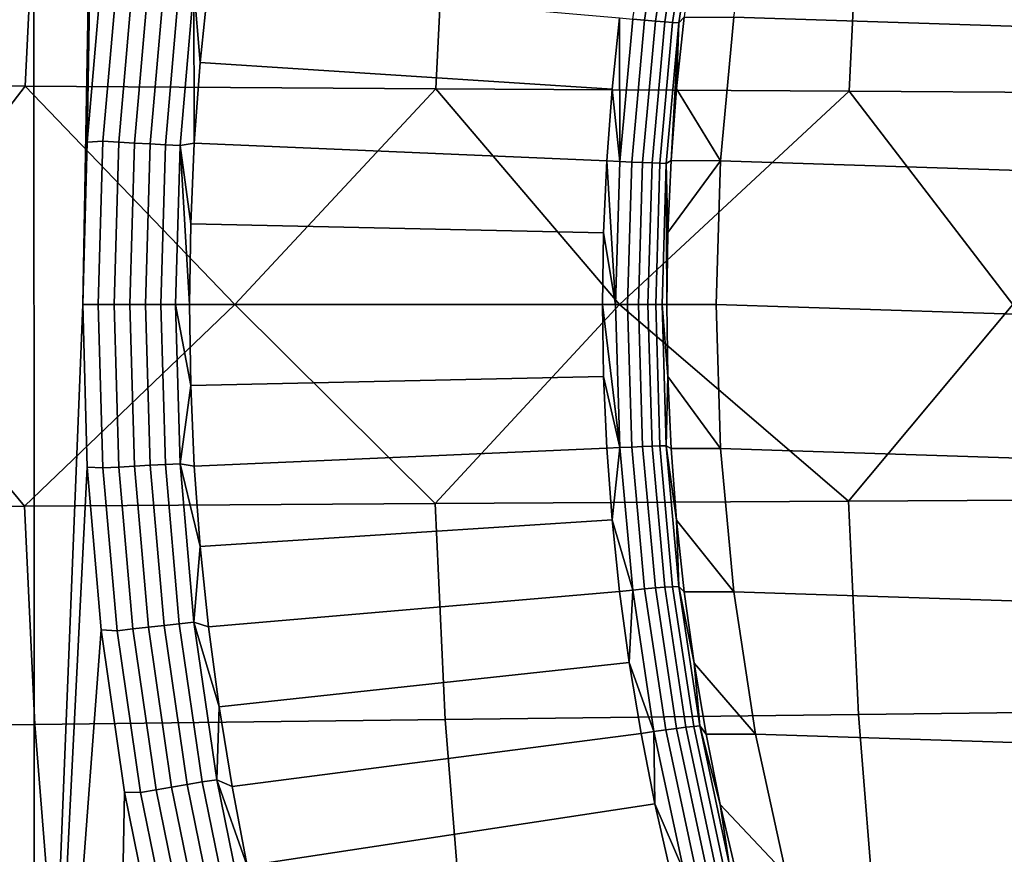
# Model space of a CAD drawing. Header units: metres. Extents: x -240 to 45, y -77 to 27.
# Tile 177 of 256: x -225.57 to -222.08, y -1.95 to 1.01. Entities that reach past the tile are written whole.
import ezdxf

# ---------------------------------------------------------------- set-up
doc = ezdxf.new("R2010")
doc.units = ezdxf.units.M
doc.layers.add('solid_102011X2', color=7, linetype='CONTINUOUS')

msp = doc.modelspace()

# ---------------------------------------------------------------- linework, layer by layer
at = {"layer": 'solid_102011X2'}
for points in [[(-225.521591, 4.31425, 274.42688), (-225.261688, 4.889122, 274.362061), (-225.349045, 0, 274.38385), (-225.521484, -4.31451, 274.426849)], [(-225.261688, 4.889122, 274.362061), (-225.332642, 0.576279, 274.379761), (-225.349045, 0, 274.38385)], [(-225.261688, 4.889122, 274.362061), (-225.283188, 1.15328, 274.367432), (-225.332642, 0.576279, 274.379761)], [(-225.748535, -3.724988, 274.483459), (-225.748642, 3.72472, 274.48349), (-225.521591, 4.31425, 274.42688)], [(-225.748535, -3.724988, 274.483459), (-225.521591, 4.31425, 274.42688), (-225.521484, -4.31451, 274.426849)], [(-225.514954, 1.548202, 300.005737), (-226.958267, 1.566839, 298.303711), (-226.997406, 0.783621, 298.32959), (-225.55336, 0.774301, 300.031708)], [(-224.060623, 1.529805, 301.691223), (-225.514954, 1.548202, 300.005737), (-225.55336, 0.774301, 300.031708), (-224.098328, 0.7651, 301.717224)], [(-222.596817, 1.511652, 303.361145), (-224.060623, 1.529805, 301.691223), (-224.098328, 0.7651, 301.717224), (-222.633865, 0.756023, 303.387177)], [(-223.400467, 1.011873, 275.336029), (-223.324982, 1.513009, 275.3172), (-223.282928, 1.507042, 275.353882), (-223.358124, 1.007882, 275.37265)], [(-223.358124, 1.007882, 275.37265), (-223.282928, 1.507042, 275.353882), (-223.245163, 1.502054, 275.395111), (-223.320099, 1.004546, 275.413788)], [(-223.320099, 1.004546, 275.413788), (-223.245163, 1.502054, 275.395111), (-223.212143, 1.49811, 275.440308), (-223.28688, 1.001909, 275.458954)], [(-207.352615, 0.509951, 272.40329), (-223.042191, 1.018459, 276.315155), (-222.964722, 1.522566, 276.295837), (-207.399246, 1.018459, 272.414917)], [(-221.125076, 1.493751, 305.01651), (-222.596817, 1.511652, 303.361145), (-222.633865, 0.756023, 303.387177), (-221.161484, 0.747071, 305.04248)], [(-223.28688, 1.001909, 275.458954), (-223.212143, 1.49811, 275.440308), (-223.184296, 1.495259, 275.488953), (-223.258896, 1.000002, 275.507568)], [(-223.258896, 1.000002, 275.507568), (-223.184296, 1.495259, 275.488953), (-223.161972, 1.493537, 275.540436), (-223.236481, 0.99885, 275.559021)], [(-223.236481, 0.99885, 275.559021), (-223.161972, 1.493537, 275.540436), (-223.21759, 1.018326, 275.611725)], [(-225.227386, 1.156243, 274.35675), (-225.277298, 0.579139, 274.369202), (-225.332642, 0.576279, 274.379761), (-225.283188, 1.15328, 274.367432)], [(-225.171799, 1.149699, 274.3526), (-225.221436, 0.575861, 274.36496), (-225.277298, 0.579139, 274.369202), (-225.227386, 1.156243, 274.35675)], [(-225.116074, 1.14332, 274.354706), (-225.165436, 0.572666, 274.367035), (-225.221436, 0.575861, 274.36496), (-225.171799, 1.149699, 274.3526)], [(-225.060913, 1.137188, 274.363129), (-225.110016, 0.569595, 274.375366), (-225.165436, 0.572666, 274.367035), (-225.116074, 1.14332, 274.354706)], [(-225.007019, 1.131379, 274.377686), (-225.055878, 0.566685, 274.389862), (-225.110016, 0.569595, 274.375366), (-225.060913, 1.137188, 274.363129)], [(-224.955078, 1.125967, 274.398224), (-225.003693, 0.563974, 274.410339), (-225.055878, 0.566685, 274.389862), (-225.007019, 1.131379, 274.377686)], [(-224.955078, 1.125967, 274.398224), (-224.953781, 0.572251, 274.436218), (-225.003693, 0.563974, 274.410339)], [(-224.955078, 1.125967, 274.398224), (-224.903519, 1.142434, 274.423706), (-224.932831, 0.857732, 274.431)], [(-224.955078, 1.125967, 274.398224), (-224.932831, 0.857732, 274.431), (-224.953781, 0.572251, 274.436218)], [(-223.446564, 1.016407, 275.304413), (-223.47316, 0.763145, 275.311066), (-224.932831, 0.857732, 274.431), (-224.903519, 1.142434, 274.423706)], [(-223.445862, 0.506898, 275.347351), (-223.47316, 0.763145, 275.311066), (-223.446564, 1.016407, 275.304413)], [(-223.445862, 0.506898, 275.347351), (-223.446564, 1.016407, 275.304413), (-223.400467, 1.011873, 275.336029)], [(-223.445862, 0.506898, 275.347351), (-223.400467, 1.011873, 275.336029), (-223.358124, 1.007882, 275.37265), (-223.403336, 0.504899, 275.383911)], [(-223.244766, 0.764628, 275.6185), (-223.21759, 1.018326, 275.611725), (-223.042191, 1.018459, 276.315155), (-223.088837, 0.509951, 276.326782)], [(-223.236481, 0.99885, 275.559021), (-223.21759, 1.018326, 275.611725), (-223.244766, 0.764628, 275.6185)], [(-223.042191, 1.018459, 276.315155), (-207.352615, 0.509951, 272.40329), (-207.337067, 0, 272.399414), (-223.088837, 0.509951, 276.326782)], [(-223.403336, 0.504899, 275.383911), (-223.358124, 1.007882, 275.37265), (-223.320099, 1.004546, 275.413788), (-223.365173, 0.503228, 275.425018)], [(-223.365173, 0.503228, 275.425018), (-223.320099, 1.004546, 275.413788), (-223.28688, 1.001909, 275.458954), (-223.331833, 0.501906, 275.470154)], [(-223.331833, 0.501906, 275.470154), (-223.28688, 1.001909, 275.458954), (-223.258896, 1.000002, 275.507568), (-223.303757, 0.500951, 275.518768)], [(-223.303757, 0.500951, 275.518768), (-223.258896, 1.000002, 275.507568), (-223.236481, 0.99885, 275.559021), (-223.281296, 0.500374, 275.57019)], [(-223.281296, 0.500374, 275.57019), (-223.236481, 0.99885, 275.559021), (-223.264206, 0.510174, 275.623322)], [(-223.236481, 0.99885, 275.559021), (-223.244766, 0.764628, 275.6185), (-223.264206, 0.510174, 275.623322)], [(-223.47316, 0.763145, 275.311066), (-223.492172, 0.509163, 275.315796), (-224.953781, 0.572251, 274.436218), (-224.932831, 0.857732, 274.431)], [(-225.55336, 0.774301, 300.031708), (-226.997406, 0.783621, 298.32959), (-226.147095, 0, 299.359406)], [(-225.55336, 0.774301, 300.031708), (-226.147095, 0, 299.359406), (-225.555298, -0.713932, 300.033051), (-224.809753, 0, 300.919922)], [(-224.098328, 0.7651, 301.717224), (-225.55336, 0.774301, 300.031708), (-224.809753, 0, 300.919922)], [(-224.098328, 0.7651, 301.717224), (-224.809753, 0, 300.919922), (-224.100128, -0.705449, 301.718262), (-223.446716, 0, 302.486267)], [(-222.633865, 0.756023, 303.387177), (-224.098328, 0.7651, 301.717224), (-223.446716, 0, 302.486267)], [(-223.445862, 0.506898, 275.347351), (-223.492172, 0.509163, 275.315796), (-223.47316, 0.763145, 275.311066)], [(-222.633865, 0.756023, 303.387177), (-223.446716, 0, 302.486267), (-222.63562, -0.697079, 303.388184), (-222.054108, 0, 304.064117)], [(-223.264206, 0.510174, 275.623322), (-223.244766, 0.764628, 275.6185), (-223.088837, 0.509951, 276.326782)], [(-221.161484, 0.747071, 305.04248), (-222.633865, 0.756023, 303.387177), (-222.054108, 0, 304.064117)], [(-225.277298, 0.579139, 274.369202), (-225.293961, 0, 274.373352), (-225.349045, 0, 274.38385), (-225.332642, 0.576279, 274.379761)], [(-225.221436, 0.575861, 274.36496), (-225.237991, 0, 274.36911), (-225.293961, 0, 274.373352), (-225.277298, 0.579139, 274.369202)], [(-225.165436, 0.572666, 274.367035), (-225.181915, 0, 274.371124), (-225.237991, 0, 274.36911), (-225.221436, 0.575861, 274.36496)], [(-225.110016, 0.569595, 274.375366), (-225.126404, 0, 274.379456), (-225.181915, 0, 274.371124), (-225.165436, 0.572666, 274.367035)], [(-225.055878, 0.566685, 274.389862), (-225.072174, 0, 274.393921), (-225.126404, 0, 274.379456), (-225.110016, 0.569595, 274.375366)], [(-225.003693, 0.563974, 274.410339), (-225.019913, 0, 274.414398), (-225.072174, 0, 274.393921), (-225.055878, 0.566685, 274.389862)], [(-225.003693, 0.563974, 274.410339), (-224.970566, 0, 274.44043), (-225.019913, 0, 274.414398)], [(-225.003693, 0.563974, 274.410339), (-224.953781, 0.572251, 274.436218), (-224.96637, 0.286254, 274.439362)], [(-225.003693, 0.563974, 274.410339), (-224.96637, 0.286254, 274.439362), (-224.970566, 0, 274.44043)], [(-223.492172, 0.509163, 275.315796), (-223.503586, 0.254701, 275.318634), (-224.96637, 0.286254, 274.439362), (-224.953781, 0.572251, 274.436218)], [(-223.461014, 0, 275.351105), (-223.503586, 0.254701, 275.318634), (-223.492172, 0.509163, 275.315796)], [(-223.461014, 0, 275.351105), (-223.492172, 0.509163, 275.315796), (-223.445862, 0.506898, 275.347351)], [(-223.461014, 0, 275.351105), (-223.445862, 0.506898, 275.347351), (-223.403336, 0.504899, 275.383911), (-223.418442, 0, 275.387665)], [(-223.418442, 0, 275.387665), (-223.403336, 0.504899, 275.383911), (-223.365173, 0.503228, 275.425018), (-223.380219, 0, 275.428772)], [(-223.380219, 0, 275.428772), (-223.365173, 0.503228, 275.425018), (-223.331833, 0.501906, 275.470154), (-223.346848, 0, 275.473907)], [(-223.346848, 0, 275.473907), (-223.331833, 0.501906, 275.470154), (-223.303757, 0.500951, 275.518768), (-223.318741, 0, 275.522491)], [(-223.318741, 0, 275.522491), (-223.303757, 0.500951, 275.518768), (-223.281296, 0.500374, 275.57019), (-223.296249, 0, 275.573914)], [(-223.296249, 0, 275.573914), (-223.281296, 0.500374, 275.57019), (-223.279755, 0, 275.627197)], [(-223.281296, 0.500374, 275.57019), (-223.264206, 0.510174, 275.623322), (-223.275864, 0.255214, 275.626251)], [(-223.281296, 0.500374, 275.57019), (-223.275864, 0.255214, 275.626251), (-223.279755, 0, 275.627197)], [(-223.088837, 0.509951, 276.326782), (-223.10437, 0, 276.330658), (-223.279755, 0, 275.627197), (-223.275864, 0.255214, 275.626251)], [(-223.275864, 0.255214, 275.626251), (-223.264206, 0.510174, 275.623322), (-223.088837, 0.509951, 276.326782)], [(-223.088837, 0.509951, 276.326782), (-207.337067, 0, 272.399414), (-207.352615, -0.509951, 272.40329), (-223.10437, 0, 276.330658)], [(-223.503586, 0.254701, 275.318634), (-223.507385, 0, 275.31958), (-224.970566, 0, 274.44043), (-224.96637, 0.286254, 274.439362)], [(-223.461014, 0, 275.351105), (-223.507385, 0, 275.31958), (-223.503586, 0.254701, 275.318634)], [(-226.147095, 0, 299.359406), (-226.999619, -0.722526, 298.331604), (-225.555298, -0.713932, 300.033051)], [(-224.809753, 0, 300.919922), (-225.555298, -0.713932, 300.033051), (-224.100128, -0.705449, 301.718262)], [(-225.521484, -4.31451, 274.426849), (-225.349045, 0, 274.38385), (-225.332642, -0.576247, 274.379761)], [(-225.332642, -0.576247, 274.379761), (-225.349045, 0, 274.38385), (-225.293961, 0, 274.373352), (-225.277298, -0.579138, 274.369202)], [(-225.277298, -0.579138, 274.369202), (-225.293961, 0, 274.373352), (-225.237991, 0, 274.36911), (-225.221436, -0.57586, 274.36496)], [(-225.221436, -0.57586, 274.36496), (-225.237991, 0, 274.36911), (-225.181915, 0, 274.371124), (-225.165436, -0.572665, 274.367035)], [(-225.165436, -0.572665, 274.367035), (-225.181915, 0, 274.371124), (-225.126404, 0, 274.379456), (-225.110016, -0.569594, 274.375366)], [(-225.110016, -0.569594, 274.375366), (-225.126404, 0, 274.379456), (-225.072174, 0, 274.393921), (-225.055878, -0.566684, 274.389862)], [(-225.055878, -0.566684, 274.389862), (-225.072174, 0, 274.393921), (-225.019913, 0, 274.414398), (-225.003693, -0.563974, 274.410339)], [(-225.019913, 0, 274.414398), (-224.970566, 0, 274.44043), (-224.96637, -0.286243, 274.439362)], [(-225.003693, -0.563974, 274.410339), (-225.019913, 0, 274.414398), (-224.96637, -0.286243, 274.439362)], [(-224.96637, -0.286243, 274.439362), (-224.970566, 0, 274.44043), (-223.507385, 0, 275.31958), (-223.503586, -0.254702, 275.318634)], [(-223.446716, 0, 302.486267), (-224.100128, -0.705449, 301.718262), (-222.63562, -0.697079, 303.388184)], [(-223.445862, -0.506897, 275.347351), (-223.503586, -0.254702, 275.318634), (-223.507385, 0, 275.31958)], [(-223.445862, -0.506897, 275.347351), (-223.507385, 0, 275.31958), (-223.461014, 0, 275.351105)], [(-223.445862, -0.506897, 275.347351), (-223.461014, 0, 275.351105), (-223.418442, 0, 275.387665), (-223.403336, -0.504898, 275.383911)], [(-223.403336, -0.504898, 275.383911), (-223.418442, 0, 275.387665), (-223.380219, 0, 275.428772), (-223.365173, -0.503227, 275.425018)], [(-223.365173, -0.503227, 275.425018), (-223.380219, 0, 275.428772), (-223.346848, 0, 275.473907), (-223.331833, -0.501906, 275.470154)], [(-223.331833, -0.501906, 275.470154), (-223.346848, 0, 275.473907), (-223.318741, 0, 275.522491), (-223.303757, -0.500951, 275.518768)], [(-223.303757, -0.500951, 275.518768), (-223.318741, 0, 275.522491), (-223.296249, 0, 275.573914), (-223.281296, -0.500374, 275.57019)], [(-223.296249, 0, 275.573914), (-223.279755, 0, 275.627197), (-223.275864, -0.255215, 275.626251)], [(-223.281296, -0.500374, 275.57019), (-223.296249, 0, 275.573914), (-223.275864, -0.255215, 275.626251)], [(-223.275864, -0.255215, 275.626251), (-223.279755, 0, 275.627197), (-223.10437, 0, 276.330658), (-223.088837, -0.509951, 276.326782)], [(-223.10437, 0, 276.330658), (-207.352615, -0.509951, 272.40329), (-207.399246, -1.018459, 272.414917), (-223.088837, -0.509951, 276.326782)], [(-222.054108, 0, 304.064117), (-222.63562, -0.697079, 303.388184), (-221.163254, -0.688826, 305.04364)], [(-223.492172, -0.509165, 275.315796), (-224.953781, -0.572231, 274.436218), (-224.96637, -0.286243, 274.439362), (-223.503586, -0.254702, 275.318634)], [(-223.445862, -0.506897, 275.347351), (-223.492172, -0.509165, 275.315796), (-223.503586, -0.254702, 275.318634)], [(-223.281296, -0.500374, 275.57019), (-223.275864, -0.255215, 275.626251), (-223.264206, -0.510176, 275.623322)], [(-223.264206, -0.510176, 275.623322), (-223.275864, -0.255215, 275.626251), (-223.088837, -0.509951, 276.326782)], [(-225.003693, -0.563974, 274.410339), (-224.96637, -0.286243, 274.439362), (-224.953781, -0.572231, 274.436218)], [(-223.47316, -0.763149, 275.311066), (-224.932831, -0.857705, 274.431), (-224.953781, -0.572231, 274.436218), (-223.492172, -0.509165, 275.315796)], [(-223.445862, -0.506897, 275.347351), (-223.47316, -0.763149, 275.311066), (-223.492172, -0.509165, 275.315796)], [(-223.400467, -1.011872, 275.336029), (-223.47316, -0.763149, 275.311066), (-223.445862, -0.506897, 275.347351)], [(-223.400467, -1.011872, 275.336029), (-223.445862, -0.506897, 275.347351), (-223.403336, -0.504898, 275.383911), (-223.358124, -1.007881, 275.37265)], [(-223.358124, -1.007881, 275.37265), (-223.403336, -0.504898, 275.383911), (-223.365173, -0.503227, 275.425018), (-223.320099, -1.004546, 275.413788)], [(-223.320099, -1.004546, 275.413788), (-223.365173, -0.503227, 275.425018), (-223.331833, -0.501906, 275.470154), (-223.28688, -1.001908, 275.458954)], [(-223.28688, -1.001908, 275.458954), (-223.331833, -0.501906, 275.470154), (-223.303757, -0.500951, 275.518768), (-223.258896, -1.000002, 275.507568)], [(-223.258896, -1.000002, 275.507568), (-223.303757, -0.500951, 275.518768), (-223.281296, -0.500374, 275.57019), (-223.236481, -0.99885, 275.559021)], [(-223.281296, -0.500374, 275.57019), (-223.264206, -0.510176, 275.623322), (-223.244766, -0.764632, 275.6185)], [(-223.236481, -0.99885, 275.559021), (-223.281296, -0.500374, 275.57019), (-223.244766, -0.764632, 275.6185)], [(-223.244766, -0.764632, 275.6185), (-223.264206, -0.510176, 275.623322), (-223.088837, -0.509951, 276.326782), (-223.042191, -1.018459, 276.315155)], [(-223.088837, -0.509951, 276.326782), (-207.399246, -1.018459, 272.414917), (-207.47673, -1.522566, 272.434235), (-223.042191, -1.018459, 276.315155)], [(-225.521484, -4.31451, 274.426849), (-225.332642, -0.576247, 274.379761), (-225.283188, -1.153233, 274.367432)], [(-225.227386, -1.156243, 274.35675), (-225.283188, -1.153233, 274.367432), (-225.332642, -0.576247, 274.379761), (-225.277298, -0.579138, 274.369202)], [(-225.221436, -0.57586, 274.36496), (-225.171799, -1.149698, 274.3526), (-225.227386, -1.156243, 274.35675), (-225.277298, -0.579138, 274.369202)], [(-225.165436, -0.572665, 274.367035), (-225.116074, -1.14332, 274.354706), (-225.171799, -1.149698, 274.3526), (-225.221436, -0.57586, 274.36496)], [(-225.110016, -0.569594, 274.375366), (-225.060913, -1.137187, 274.363129), (-225.116074, -1.14332, 274.354706), (-225.165436, -0.572665, 274.367035)], [(-225.055878, -0.566684, 274.389862), (-225.007019, -1.131379, 274.377686), (-225.060913, -1.137187, 274.363129), (-225.110016, -0.569594, 274.375366)], [(-225.003693, -0.563974, 274.410339), (-224.955078, -1.125967, 274.398224), (-225.007019, -1.131379, 274.377686), (-225.055878, -0.566684, 274.389862)], [(-225.003693, -0.563974, 274.410339), (-224.953781, -0.572231, 274.436218), (-224.932831, -0.857705, 274.431)], [(-225.003693, -0.563974, 274.410339), (-224.932831, -0.857705, 274.431), (-224.955078, -1.125967, 274.398224)], [(-222.63562, -0.697079, 303.388184), (-224.100128, -0.705449, 301.718262), (-224.064362, -1.470286, 301.693604), (-222.600494, -1.45284, 303.363525)], [(-221.163254, -0.688826, 305.04364), (-222.63562, -0.697079, 303.388184), (-222.600494, -1.45284, 303.363525), (-221.128723, -1.435635, 305.018982)], [(-225.555298, -0.713932, 300.033051), (-226.999619, -0.722526, 298.331604), (-226.962509, -1.505879, 298.307037), (-225.518875, -1.487967, 300.008423)], [(-224.100128, -0.705449, 301.718262), (-225.555298, -0.713932, 300.033051), (-225.518875, -1.487967, 300.008423), (-224.064362, -1.470286, 301.693604)], [(-223.446564, -1.016412, 275.304413), (-224.903519, -1.142403, 274.423706), (-224.932831, -0.857705, 274.431), (-223.47316, -0.763149, 275.311066)], [(-223.400467, -1.011872, 275.336029), (-223.446564, -1.016412, 275.304413), (-223.47316, -0.763149, 275.311066)], [(-223.21759, -1.018332, 275.611694), (-223.244766, -0.764632, 275.6185), (-223.042191, -1.018459, 276.315155)], [(-223.236481, -0.99885, 275.559021), (-223.244766, -0.764632, 275.6185), (-223.21759, -1.018332, 275.611694)], [(-224.955078, -1.125967, 274.398224), (-224.932831, -0.857705, 274.431), (-224.903519, -1.142403, 274.423706)], [(-223.324982, -1.513009, 275.3172), (-223.400467, -1.011872, 275.336029), (-223.358124, -1.007881, 275.37265), (-223.282944, -1.507041, 275.353882)], [(-223.282944, -1.507041, 275.353882), (-223.358124, -1.007881, 275.37265), (-223.320099, -1.004546, 275.413788), (-223.245163, -1.502054, 275.395111)], [(-223.245163, -1.502054, 275.395111), (-223.320099, -1.004546, 275.413788), (-223.28688, -1.001908, 275.458954), (-223.212143, -1.49811, 275.440308)], [(-223.212143, -1.49811, 275.440308), (-223.28688, -1.001908, 275.458954), (-223.258896, -1.000002, 275.507568), (-223.184296, -1.495259, 275.488953)], [(-223.184296, -1.495259, 275.488953), (-223.258896, -1.000002, 275.507568), (-223.236481, -0.99885, 275.559021), (-223.161972, -1.493537, 275.540436)], [(-223.236481, -0.99885, 275.559021), (-223.21759, -1.018332, 275.611694), (-223.182693, -1.271026, 275.602997)], [(-223.161972, -1.493537, 275.540436), (-223.236481, -0.99885, 275.559021), (-223.182693, -1.271026, 275.602997)], [(-223.412415, -1.268714, 275.295898), (-224.865875, -1.426065, 274.414307), (-224.903519, -1.142403, 274.423706), (-223.446564, -1.016412, 275.304413)], [(-223.400467, -1.011872, 275.336029), (-223.412415, -1.268714, 275.295898), (-223.446564, -1.016412, 275.304413)], [(-223.324982, -1.513009, 275.3172), (-223.412415, -1.268714, 275.295898), (-223.400467, -1.011872, 275.336029)], [(-223.21759, -1.018332, 275.611694), (-223.042191, -1.018459, 276.315155), (-222.964722, -1.522566, 276.295837), (-223.182693, -1.271026, 275.602997)], [(-223.042191, -1.018459, 276.315155), (-207.47673, -1.522566, 272.434235), (-207.584686, -2.020354, 272.461151), (-222.964722, -1.522566, 276.295837)], [(-225.171799, -1.149698, 274.3526), (-225.089264, -1.719498, 274.332001), (-225.144379, -1.729286, 274.33606), (-225.227386, -1.156243, 274.35675)], [(-225.116074, -1.14332, 274.354706), (-225.033997, -1.709958, 274.334259), (-225.089264, -1.719498, 274.332001), (-225.171799, -1.149698, 274.3526)], [(-225.060913, -1.137187, 274.363129), (-224.979279, -1.700786, 274.342773), (-225.033997, -1.709958, 274.334259), (-225.116074, -1.14332, 274.354706)], [(-225.007019, -1.131379, 274.377686), (-224.925812, -1.692099, 274.357422), (-224.979279, -1.700786, 274.342773), (-225.060913, -1.137187, 274.363129)], [(-224.955078, -1.125967, 274.398224), (-224.874252, -1.684005, 274.378082), (-224.925812, -1.692099, 274.357422), (-225.007019, -1.131379, 274.377686)], [(-224.955078, -1.125967, 274.398224), (-224.903519, -1.142403, 274.423706), (-224.865875, -1.426065, 274.414307)], [(-224.955078, -1.125967, 274.398224), (-224.865875, -1.426065, 274.414307), (-224.874252, -1.684005, 274.378082)], [(-225.521484, -4.31451, 274.426849), (-225.283188, -1.153233, 274.367432), (-225.200485, -1.728304, 274.346802), (-225.261566, -4.889376, 274.36203)], [(-225.144379, -1.729286, 274.33606), (-225.200485, -1.728304, 274.346802), (-225.283188, -1.153233, 274.367432), (-225.227386, -1.156243, 274.35675)], [(-223.370743, -1.519814, 275.285522), (-224.819931, -1.70843, 274.402863), (-224.865875, -1.426065, 274.414307), (-223.412415, -1.268714, 275.295898)], [(-223.324982, -1.513009, 275.3172), (-223.370743, -1.519814, 275.285522), (-223.412415, -1.268714, 275.295898)], [(-223.140121, -1.522465, 275.592407), (-223.182693, -1.271026, 275.602997), (-222.964722, -1.522566, 276.295837)], [(-223.161972, -1.493537, 275.540436), (-223.182693, -1.271026, 275.602997), (-223.140121, -1.522465, 275.592407)], [(-224.874252, -1.684005, 274.378082), (-224.865875, -1.426065, 274.414307), (-224.819931, -1.70843, 274.402863)], [(-222.600494, -1.45284, 303.363525), (-224.064362, -1.470286, 301.693604), (-224.003525, -2.232889, 301.651642), (-222.54071, -2.206389, 303.321533)], [(-221.128723, -1.435635, 305.018982), (-222.600494, -1.45284, 303.363525), (-222.54071, -2.206389, 303.321533), (-221.069962, -2.180256, 304.97702)], [(-225.518875, -1.487967, 300.008423), (-226.962509, -1.505879, 298.307037), (-226.899338, -2.286949, 298.265289), (-225.456909, -2.259746, 299.966522)], [(-224.064362, -1.470286, 301.693604), (-225.518875, -1.487967, 300.008423), (-225.456909, -2.259746, 299.966522), (-224.003525, -2.232889, 301.651642)], [(-223.140656, -1.993864, 275.369049), (-223.245163, -1.502054, 275.395111), (-223.212143, -1.49811, 275.440308), (-223.10791, -1.988629, 275.414337)], [(-223.10791, -1.988629, 275.414337), (-223.212143, -1.49811, 275.440308), (-223.184296, -1.495259, 275.488953), (-223.080261, -1.984844, 275.463043)], [(-223.080261, -1.984844, 275.463043), (-223.184296, -1.495259, 275.488953), (-223.161972, -1.493537, 275.540436), (-223.05806, -1.982558, 275.514526)], [(-223.161972, -1.493537, 275.540436), (-223.140121, -1.522465, 275.592407), (-223.089905, -1.772403, 275.579865)], [(-223.05806, -1.982558, 275.514526), (-223.161972, -1.493537, 275.540436), (-223.089905, -1.772403, 275.579865)], [(-223.321594, -1.769477, 275.273254), (-224.765747, -1.98924, 274.389343), (-224.819931, -1.70843, 274.402863), (-223.370743, -1.519814, 275.285522)], [(-223.324982, -1.513009, 275.3172), (-223.321594, -1.769477, 275.273254), (-223.370743, -1.519814, 275.285522)], [(-223.219711, -2.008406, 275.290955), (-223.324982, -1.513009, 275.3172), (-223.282944, -1.507041, 275.353882), (-223.178085, -2.000484, 275.327759)], [(-223.219711, -2.008406, 275.290955), (-223.321594, -1.769477, 275.273254), (-223.324982, -1.513009, 275.3172)], [(-223.178085, -2.000484, 275.327759), (-223.282944, -1.507041, 275.353882), (-223.245163, -1.502054, 275.395111), (-223.140656, -1.993864, 275.369049)], [(-223.140121, -1.522465, 275.592407), (-222.964722, -1.522566, 276.295837), (-222.85675, -2.020354, 276.26889), (-223.089905, -1.772403, 275.579865)], [(-222.964722, -1.522566, 276.295837), (-207.584686, -2.020354, 272.461151), (-207.722946, -2.510839, 272.495636), (-222.85675, -2.020354, 276.26889)], [(-224.979279, -1.700786, 274.342773), (-224.865387, -2.258411, 274.314362), (-224.919495, -2.27059, 274.305695), (-225.033997, -1.709958, 274.334259)], [(-224.925812, -1.692099, 274.357422), (-224.8125, -2.246876, 274.329193), (-224.865387, -2.258411, 274.314362), (-224.979279, -1.700786, 274.342773)], [(-224.874252, -1.684005, 274.378082), (-224.761475, -2.236128, 274.349945), (-224.8125, -2.246876, 274.329193), (-224.925812, -1.692099, 274.357422)], [(-224.874252, -1.684005, 274.378082), (-224.819931, -1.70843, 274.402863), (-224.765747, -1.98924, 274.389343)], [(-224.874252, -1.684005, 274.378082), (-224.765747, -1.98924, 274.389343), (-224.761475, -2.236128, 274.349945)], [(-225.261566, -4.889376, 274.36203), (-225.200485, -1.728304, 274.346802), (-225.084625, -2.298764, 274.317932)], [(-225.02858, -2.296254, 274.30719), (-225.084625, -2.298764, 274.317932), (-225.200485, -1.728304, 274.346802), (-225.144379, -1.729286, 274.33606)], [(-225.089264, -1.719498, 274.332001), (-224.974121, -2.283257, 274.303314), (-225.02858, -2.296254, 274.30719), (-225.144379, -1.729286, 274.33606)], [(-225.033997, -1.709958, 274.334259), (-224.919495, -2.27059, 274.305695), (-224.974121, -2.283257, 274.303314), (-225.089264, -1.719498, 274.332001)], [(-223.264999, -2.017462, 275.259155), (-224.703339, -2.268238, 274.373779), (-224.765747, -1.98924, 274.389343), (-223.321594, -1.769477, 275.273254)], [(-223.219711, -2.008406, 275.290955), (-223.264999, -2.017462, 275.259155), (-223.321594, -1.769477, 275.273254)], [(-223.032089, -2.020593, 275.56546), (-223.089905, -1.772403, 275.579865), (-222.85675, -2.020354, 276.26889)], [(-223.05806, -1.982558, 275.514526), (-223.089905, -1.772403, 275.579865), (-223.032089, -2.020593, 275.56546)]]:
    msp.add_3dface(points, dxfattribs=at)

doc.saveas('drawing.dxf')
